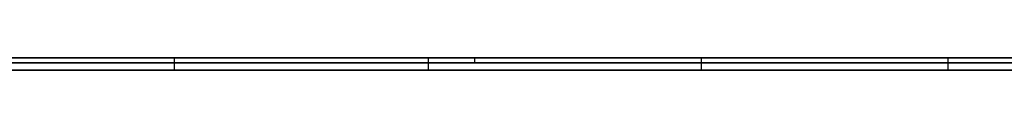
# Model space of a CAD drawing. Extents: x -2.05 to 2.05, y 0 to 2.3.
# Tile 70 of 74: x 1.609573 to 1.64946, y 2.219499 to 2.219999. Entities that reach past the tile are written whole.
import ezdxf

# ---------------------------------------------------------------- set-up
doc = ezdxf.new("R2010")
doc.units = 0
doc.layers.get('0').update_dxf_attribs({"linetype": 'CONTINUOUS'})

# ---------------------------------------------------------------- blocks, each defined once
blk = doc.blocks.new('*U1')
at = {"extrusion": (0, 1, 0)}
for p, q in [((1.978, 2.219999, -0.83), (-1.978, 2.219999, -0.83)), ((-1.978, 2.219999, 0.83), (1.978, 2.219999, 0.83)), ((0.708, 2.219999, -0.705), (1.628, 2.219999, -0.705)), ((1.628, 2.219999, -0.405), (0.708, 2.219999, -0.405)), ((1.628, 2.219799, -0.705), (0.708, 2.219799, -0.705)), ((0.708, 2.219799, -0.405), (1.628, 2.219799, -0.405)), ((1.572138, 2.219999, -0.20115), (1.615828, 2.219999, -0.32115)), ((1.652171, 2.219999, -0.234456), (1.599959, 2.219999, -0.234456)), ((1.626114, 2.219999, -0.30724), (1.604955, 2.219999, -0.248268)), ((1.604955, 2.219999, -0.248268), (1.647175, 2.219999, -0.248268)), ((1.615828, 2.219999, -0.32115), (1.637183, 2.219999, -0.32115)), ((1.647175, 2.219999, -0.248268), (1.626114, 2.219999, -0.30724)), ((1.637183, 2.219999, -0.32115), (1.680873, 2.219999, -0.20115)), ((1.615828, 2.219499, -0.32115), (1.572138, 2.219499, -0.20115)), ((1.599959, 2.219499, -0.234456), (1.652171, 2.219499, -0.234456)), ((1.626114, 2.219499, -0.30724), (1.604955, 2.219499, -0.248268)), ((1.604955, 2.219499, -0.248268), (1.647175, 2.219499, -0.248268)), ((1.637183, 2.219499, -0.32115), (1.615828, 2.219499, -0.32115)), ((1.647175, 2.219499, -0.248268), (1.626114, 2.219499, -0.30724)), ((1.680873, 2.219499, -0.20115), (1.637183, 2.219499, -0.32115))]:
    blk.add_line(p, q, dxfattribs=at)
for p, q in [((1.978, 2.219999, -0.83), (-1.978, 2.219999, -0.83)), ((0.708, 2.219999, -0.705), (1.628, 2.219999, -0.705)), ((1.628, 2.219799, -0.705), (0.708, 2.219799, -0.705)), ((1.604955, 2.219999, -0.248268), (1.647175, 2.219999, -0.248268)), ((1.615828, 2.219999, -0.32115), (1.637183, 2.219999, -0.32115)), ((1.615828, 2.219999, -0.32115), (1.615828, 2.219499, -0.32115)), ((1.628, 2.219999, -0.405), (1.628, 2.219799, -0.405)), ((1.628, 2.219999, -0.705), (1.628, 2.219799, -0.705)), ((1.628, 2.219999, -0.705), (1.628, 2.219799, -0.705)), ((1.637183, 2.219999, -0.32115), (1.637183, 2.219499, -0.32115)), ((1.647175, 2.219999, -0.248268), (1.647175, 2.219499, -0.248268)), ((1.604955, 2.219499, -0.248268), (1.647175, 2.219499, -0.248268)), ((1.637183, 2.219499, -0.32115), (1.615828, 2.219499, -0.32115))]:
    blk.add_line(p, q)
at = {"extrusion": (0, 0, -1)}
for p, q in [((-1.978, 2.219999, 0.83), (1.978, 2.219999, 0.83)), ((1.628, 2.219999, -0.405), (0.708, 2.219999, -0.405)), ((0.708, 2.219799, -0.405), (1.628, 2.219799, -0.405)), ((1.652171, 2.219999, -0.234456), (1.599959, 2.219999, -0.234456)), ((1.628, 2.219999, -0.405), (1.628, 2.219799, -0.405)), ((1.599959, 2.219499, -0.234456), (1.652171, 2.219499, -0.234456))]:
    blk.add_line(p, q, dxfattribs=at)
at = {"extrusion": (0.939659, 0, 0.342113)}
for p, q in [((1.572138, 2.219999, -0.20115), (1.615828, 2.219999, -0.32115)), ((1.615828, 2.219999, -0.32115), (1.615828, 2.219499, -0.32115)), ((1.615828, 2.219499, -0.32115), (1.572138, 2.219499, -0.20115))]:
    blk.add_line(p, q, dxfattribs=at)
at = {"extrusion": (-0.941246, 0, -0.337723)}
for p, q in [((1.626114, 2.219999, -0.30724), (1.604955, 2.219999, -0.248268)), ((1.626114, 2.219999, -0.30724), (1.626114, 2.219499, -0.30724)), ((1.626114, 2.219499, -0.30724), (1.604955, 2.219499, -0.248268))]:
    blk.add_line(p, q, dxfattribs=at)
at = {"extrusion": (0.941742, 0, -0.336336)}
for p, q in [((1.647175, 2.219999, -0.248268), (1.626114, 2.219999, -0.30724)), ((1.626114, 2.219999, -0.30724), (1.626114, 2.219499, -0.30724)), ((1.647175, 2.219999, -0.248268), (1.647175, 2.219499, -0.248268)), ((1.647175, 2.219499, -0.248268), (1.626114, 2.219499, -0.30724))]:
    blk.add_line(p, q, dxfattribs=at)
at = {"extrusion": (-0.939659, 0, 0.342113)}
for p, q in [((1.637183, 2.219999, -0.32115), (1.680873, 2.219999, -0.20115)), ((1.637183, 2.219999, -0.32115), (1.637183, 2.219499, -0.32115)), ((1.680873, 2.219499, -0.20115), (1.637183, 2.219499, -0.32115))]:
    blk.add_line(p, q, dxfattribs=at)
at = {"extrusion": (0, 1, 0)}
for centre, start, end in [((-1.628, -0.605, 2.219999), 180, 270), ((-1.628, -0.505, 2.219999), 90, 180), ((-1.628, -0.605, 2.219799), 180, 270), ((-1.628, -0.505, 2.219799), 90, 180), ((-1.628, -0.505, 2.219799), 90, 180), ((-1.628, -0.605, 2.219799), 180, 270)]:
    blk.add_arc(centre, 0.1, start, end, dxfattribs=at)
at = {"extrusion": (0, -1, 0)}
for centre, start, end in [((1.628, -0.505, -2.219999), 0, 90), ((1.628, -0.605, -2.219999), 270, 0)]:
    blk.add_arc(centre, 0.1, start, end, dxfattribs=at)

msp = doc.modelspace()

# ---------------------------------------------------------------- block references
msp.add_blockref('*U1', (0, 0))

doc.saveas('drawing.dxf')
